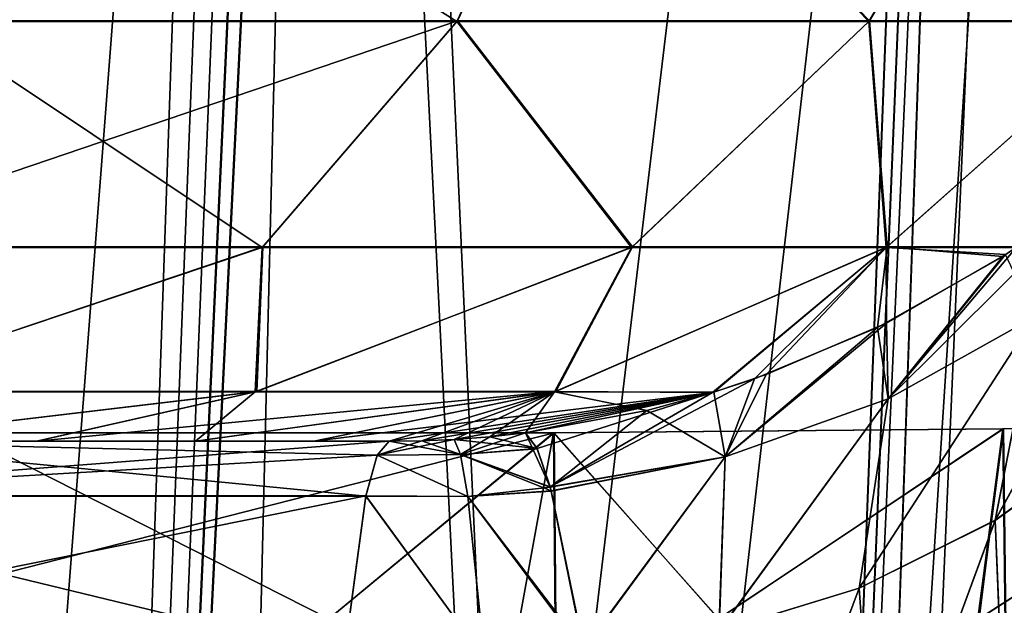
# Model space of a CAD drawing. Header units: millimetres. Extents: x -294 to 294, y -16 to 444.
# Tile 89 of 256: x 45.58 to 51.15, y 32.07 to 35.38. Entities that reach past the tile are written whole.
import ezdxf

# ---------------------------------------------------------------- set-up
doc = ezdxf.new("R2010")
doc.units = ezdxf.units.MM
doc.header["$LTSCALE"] = 65.185185
for name, color, linetype in [('1013', 7, 'CONTINUOUS'), ('1026', 7, 'CONTINUOUS'), ('1719', 7, 'CONTINUOUS'), ('1726', 7, 'CONTINUOUS'), ('559', 7, 'CONTINUOUS'), ('648', 7, 'CONTINUOUS'), ('652', 7, 'CONTINUOUS'), ('653', 7, 'CONTINUOUS'), ('655', 7, 'CONTINUOUS'), ('656', 7, 'CONTINUOUS'), ('668', 7, 'CONTINUOUS'), ('672', 7, 'CONTINUOUS'), ('673', 7, 'CONTINUOUS'), ('674', 7, 'CONTINUOUS'), ('675', 7, 'CONTINUOUS'), ('676', 7, 'CONTINUOUS'), ('690', 7, 'CONTINUOUS'), ('713', 7, 'CONTINUOUS'), ('716', 7, 'CONTINUOUS'), ('788', 7, 'CONTINUOUS'), ('791', 7, 'CONTINUOUS'), ('792', 7, 'CONTINUOUS'), ('808', 7, 'CONTINUOUS'), ('818', 7, 'CONTINUOUS'), ('821', 7, 'CONTINUOUS'), ('919', 7, 'CONTINUOUS'), ('921', 7, 'CONTINUOUS'), ('954', 7, 'CONTINUOUS')]:
    doc.layers.add(name, color=color, linetype=linetype)

msp = doc.modelspace()

# ---------------------------------------------------------------- linework, layer by layer
at = {"layer": '1013', "linetype": 'Continuous'}
for points in [[(-7.8331, 62.1047, -362.1687), (-10.0018, 0, -360), (61.4529, 0, -360), (-7.8331, 62.1047, -362.1687)], [(63.149, 48.5698, -361.6961), (-7.8331, 62.1047, -362.1687), (61.4529, 0, -360), (63.149, 48.5698, -361.6961)]]:
    msp.add_3dface(points, dxfattribs=at)
at = {"layer": '1026', "linetype": 'Continuous'}
for points in [[(162.0958, 62.4678, -364.6829), (-10.4112, 2.5, -362.5888), (161.8331, 62.5366, -364.6853), (162.0958, 62.4678, -364.6829)], [(161.8331, 62.5366, -364.6853), (-10.4112, 2.5, -362.5888), (-7.8331, 62.5366, -364.6853), (161.8331, 62.5366, -364.6853)], [(162.2912, 62.279, -364.6764), (-10.4112, 2.5, -362.5888), (162.0958, 62.4678, -364.6829), (162.2912, 62.279, -364.6764)], [(162.369, 62.0187, -364.6673), (-10.4112, 2.5, -362.5888), (162.2912, 62.279, -364.6764), (162.369, 62.0187, -364.6673)], [(162.369, 62.0187, -364.6673), (164.4112, 2.5, -362.5888), (-10.4112, 2.5, -362.5888), (162.369, 62.0187, -364.6673)]]:
    msp.add_3dface(points, dxfattribs=at)
at = {"layer": '1719', "linetype": 'Continuous'}
for points in [[(-8.1823, 52.5), (162.1823, 52.5), (-10.4112, 2.5), (-8.1823, 52.5)], [(-10.4112, 2.5), (162.1823, 52.5), (162.4272, 52.4359), (-10.4112, 2.5)], [(162.6094, 52.2599), (-10.4112, 2.5), (162.4272, 52.4359), (162.6094, 52.2599)], [(162.682, 52.0174), (-10.4112, 2.5), (162.6094, 52.2599), (162.682, 52.0174)], [(164.4112, 2.5), (-10.4112, 2.5), (162.682, 52.0174), (164.4112, 2.5)]]:
    msp.add_3dface(points, dxfattribs=at)
at = {"layer": '1726', "linetype": 'Continuous'}
for points in [[(42.5986, 52.5, -15.1652), (45.2716, 2.5, -17.3492), (47.2426, 52.5, -15.6495), (42.5986, 52.5, -15.1652)], [(45.2716, 2.5, -17.3492), (49.519, 2.5, -18.6471), (47.2426, 52.5, -15.6495), (45.2716, 2.5, -17.3492)], [(47.2426, 52.5, -15.6495), (49.519, 2.5, -18.6471), (51.6845, 52.5, -17.081), (47.2426, 52.5, -15.6495)], [(49.519, 2.5, -18.6471), (53.4281, 2.5, -20.754), (51.6845, 52.5, -17.081), (49.519, 2.5, -18.6471)]]:
    msp.add_3dface(points, dxfattribs=at)
at = {"layer": '559', "linetype": 'Continuous'}
for points in [[(-238.5, 100, 19), (-238.5, -16, 19), (238.5, -16, 19), (-238.5, 100, 19)], [(-238.5, 100, 19), (238.5, -16, 19), (238.5, 100, 19), (-238.5, 100, 19)]]:
    msp.add_3dface(points, dxfattribs=at)
at = {"layer": '648', "linetype": 'Continuous'}
for points in [[(45.4889, 36.9924, -32.1812), (48.8185, 36.9924, -35.5107), (45.0407, 35.3751, -32.941), (45.4889, 36.9924, -32.1812)], [(45.0407, 35.3751, -32.941), (48.8185, 36.9924, -35.5107), (48.0588, 35.3751, -35.9592), (45.0407, 35.3751, -32.941)], [(48.0588, 35.3751, -35.9592), (48.8185, 36.9924, -35.5107), (50.3869, 35.3751, -39.5367), (48.0588, 35.3751, -35.9592)], [(48.8185, 36.9924, -35.5107), (51.3387, 36.9924, -39.4883), (50.3869, 35.3751, -39.5367), (48.8185, 36.9924, -35.5107)], [(50.3869, 35.3751, -39.5367), (51.3387, 36.9924, -39.4883), (51.9242, 35.3751, -43.5185), (50.3869, 35.3751, -39.5367)], [(45.0407, 35.3751, -32.941), (48.0588, 35.3751, -35.9592), (44.2996, 34.0979, -34.0419), (45.0407, 35.3751, -32.941)], [(44.2996, 34.0979, -34.0419), (48.0588, 35.3751, -35.9592), (46.9584, 34.0979, -36.7008), (44.2996, 34.0979, -34.0419)], [(46.9584, 34.0979, -36.7008), (48.0588, 35.3751, -35.9592), (49.0476, 34.0979, -39.8271), (46.9584, 34.0979, -36.7008)], [(48.0588, 35.3751, -35.9592), (50.3869, 35.3751, -39.5367), (49.0476, 34.0979, -39.8271), (48.0588, 35.3751, -35.9592)], [(49.0476, 34.0979, -39.8271), (50.3869, 35.3751, -39.5367), (50.487, 34.0979, -43.3009), (49.0476, 34.0979, -39.8271)], [(50.3869, 35.3751, -39.5367), (51.9242, 35.3751, -43.5185), (50.487, 34.0979, -43.3009), (50.3869, 35.3751, -39.5367)], [(50.487, 34.0979, -43.3009), (51.9242, 35.3751, -43.5185), (51.2203, 34.0973, -46.9863), (50.487, 34.0979, -43.3009)], [(44.2996, 34.0979, -34.0419), (46.9584, 34.0979, -36.7008), (44.5332, 33.2806, -36.473), (44.2996, 34.0979, -34.0419)], [(44.5332, 33.2806, -36.473), (46.9584, 34.0979, -36.7008), (46.9258, 33.2806, -39.4566), (44.5332, 33.2806, -36.473)], [(46.9584, 34.0979, -36.7008), (49.0476, 34.0979, -39.8271), (46.9258, 33.2806, -39.4566), (46.9584, 34.0979, -36.7008)], [(46.9258, 33.2806, -39.4566), (49.0476, 34.0979, -39.8271), (48.6151, 33.2806, -42.8877), (46.9258, 33.2806, -39.4566)], [(49.0476, 34.0979, -39.8271), (50.487, 34.0979, -43.3009), (48.6151, 33.2806, -42.8877), (49.0476, 34.0979, -39.8271)], [(48.6151, 33.2806, -42.8877), (50.487, 34.0979, -43.3009), (49.4996, 33.2748, -46.5863), (48.6151, 33.2806, -42.8877)], [(49.4996, 33.2748, -46.5863), (50.487, 34.0979, -43.3009), (49.7376, 33.353, -46.6133), (49.4996, 33.2748, -46.5863)], [(49.7376, 33.353, -46.6133), (50.487, 34.0979, -43.3009), (50.433, 33.6429, -46.7425), (49.7376, 33.353, -46.6133)], [(50.433, 33.6429, -46.7425), (50.487, 34.0979, -43.3009), (51.1403, 34.0441, -46.9566), (50.433, 33.6429, -46.7425)], [(50.487, 34.0979, -43.3009), (51.2203, 34.0973, -46.9863), (51.1403, 34.0441, -46.9566), (50.487, 34.0979, -43.3009)], [(44.5332, 33.2806, -36.473), (46.9258, 33.2806, -39.4566), (44.565, 33, -39.248), (44.5332, 33.2806, -36.473)], [(44.565, 33, -39.248), (46.9258, 33.2806, -39.4566), (45.6808, 33, -40.8958), (44.565, 33, -39.248)], [(46.9258, 33.2806, -39.4566), (48.6151, 33.2806, -42.8877), (45.6808, 33, -40.8958), (46.9258, 33.2806, -39.4566)], [(45.6808, 33, -40.8958), (48.6151, 33.2806, -42.8877), (46.5793, 33, -42.6706), (45.6808, 33, -40.8958)], [(46.5793, 33, -42.6706), (48.6151, 33.2806, -42.8877), (47.2468, 33, -44.5458), (46.5793, 33, -42.6706)], [(48.6151, 33.2806, -42.8877), (49.4996, 33.2748, -46.5863), (47.2468, 33, -44.5458), (48.6151, 33.2806, -42.8877)], [(47.2468, 33, -44.5458), (49.4996, 33.2748, -46.5863), (47.6721, 33, -46.4911), (47.2468, 33, -44.5458)], [(47.6721, 33, -46.4911), (49.4996, 33.2748, -46.5863), (47.857, 33.0026, -46.5232), (47.6721, 33, -46.4911)], [(47.857, 33.0026, -46.5232), (49.4996, 33.2748, -46.5863), (48.0399, 33.0105, -46.5475), (47.857, 33.0026, -46.5232)], [(48.0399, 33.0105, -46.5475), (49.4996, 33.2748, -46.5863), (48.2421, 33.0255, -46.5613), (48.0399, 33.0105, -46.5475)], [(48.2421, 33.0255, -46.5613), (49.4996, 33.2748, -46.5863), (48.4424, 33.047, -46.5726), (48.2421, 33.0255, -46.5613)]]:
    msp.add_3dface(points, dxfattribs=at)
at = {"layer": '652', "linetype": 'Continuous'}
for points in [[(43.6725, 32.6919, -47.9768), (47.6721, 33, -46.4911), (47.6055, 32.9214, -47.6075), (43.6725, 32.6919, -47.9768)], [(47.6721, 33, -46.4911), (43.6725, 32.6919, -47.9768), (44.3431, 33, -45.8827), (47.6721, 33, -46.4911)], [(47.541, 32.6919, -48.6859), (43.6725, 32.6919, -47.9768), (47.6055, 32.9214, -47.6075), (47.541, 32.6919, -48.6859)], [(43.6725, 32.6919, -47.9768), (47.541, 32.6919, -48.6859), (43.0582, 31.7867, -49.9189), (43.6725, 32.6919, -47.9768)], [(43.0582, 31.7867, -49.9189), (47.541, 32.6919, -48.6859), (47.4192, 31.7867, -50.7192), (43.0582, 31.7867, -49.9189)]]:
    msp.add_3dface(points, dxfattribs=at)
at = {"layer": '653', "linetype": 'Continuous'}
for points in [[(44.565, 33, -39.248), (45.6808, 33, -40.8958), (44.3431, 33, -45.8827), (44.565, 33, -39.248)], [(45.6808, 33, -40.8958), (46.5793, 33, -42.6706), (44.3431, 33, -45.8827), (45.6808, 33, -40.8958)], [(46.5793, 33, -42.6706), (47.2468, 33, -44.5458), (44.3431, 33, -45.8827), (46.5793, 33, -42.6706)], [(47.2468, 33, -44.5458), (47.6721, 33, -46.4911), (44.3431, 33, -45.8827), (47.2468, 33, -44.5458)]]:
    msp.add_3dface(points, dxfattribs=at)
at = {"layer": '655', "linetype": 'Continuous'}
for points in [[(47.6055, 32.9214, -47.6075), (47.6721, 33, -46.4911), (48.0767, 32.9256, -47.6596), (47.6055, 32.9214, -47.6075)], [(47.6721, 33, -46.4911), (47.857, 33.0026, -46.5232), (48.0767, 32.9256, -47.6596), (47.6721, 33, -46.4911)], [(47.857, 33.0026, -46.5232), (48.0399, 33.0105, -46.5475), (48.0767, 32.9256, -47.6596), (47.857, 33.0026, -46.5232)], [(47.541, 32.6919, -48.6859), (47.6055, 32.9214, -47.6075), (48.118, 32.6876, -48.7485), (47.541, 32.6919, -48.6859)], [(48.118, 32.6876, -48.7485), (47.6055, 32.9214, -47.6075), (48.0767, 32.9256, -47.6596), (48.118, 32.6876, -48.7485)], [(47.4192, 31.7867, -50.7192), (47.541, 32.6919, -48.6859), (48.2116, 31.7743, -50.7746), (47.4192, 31.7867, -50.7192)], [(48.2116, 31.7743, -50.7746), (47.541, 32.6919, -48.6859), (48.118, 32.6876, -48.7485), (48.2116, 31.7743, -50.7746)]]:
    msp.add_3dface(points, dxfattribs=at)
at = {"layer": '656', "linetype": 'Continuous'}
for points in [[(48.0399, 33.0105, -46.5475), (48.2421, 33.0255, -46.5613), (48.5095, 32.9591, -47.6768), (48.0399, 33.0105, -46.5475)], [(48.0767, 32.9256, -47.6596), (48.0399, 33.0105, -46.5475), (48.5095, 32.9591, -47.6768), (48.0767, 32.9256, -47.6596)], [(48.2421, 33.0255, -46.5613), (48.4424, 33.047, -46.5726), (48.5095, 32.9591, -47.6768), (48.2421, 33.0255, -46.5613)], [(48.5825, 32.743, -48.6812), (48.0767, 32.9256, -47.6596), (48.5095, 32.9591, -47.6768), (48.5825, 32.743, -48.6812)], [(48.118, 32.6876, -48.7485), (48.0767, 32.9256, -47.6596), (48.5886, 32.7207, -48.7586), (48.118, 32.6876, -48.7485)], [(48.5886, 32.7207, -48.7586), (48.0767, 32.9256, -47.6596), (48.5825, 32.743, -48.6812), (48.5886, 32.7207, -48.7586)], [(48.7733, 31.8307, -50.7429), (48.118, 32.6876, -48.7485), (48.5886, 32.7207, -48.7586), (48.7733, 31.8307, -50.7429)], [(48.2116, 31.7743, -50.7746), (48.118, 32.6876, -48.7485), (48.7775, 31.8066, -50.7813), (48.2116, 31.7743, -50.7746)], [(48.7775, 31.8066, -50.7813), (48.118, 32.6876, -48.7485), (48.7733, 31.8307, -50.7429), (48.7775, 31.8066, -50.7813)]]:
    msp.add_3dface(points, dxfattribs=at)
at = {"layer": '668', "linetype": 'Continuous'}
for points in [[(45.039, 35.3707, -314.056), (48.0561, 35.3707, -311.0389), (45.4884, 36.9871, -314.8169), (45.039, 35.3707, -314.056)], [(45.4884, 36.9871, -314.8169), (48.0561, 35.3707, -311.0389), (48.8171, 36.9871, -311.488), (45.4884, 36.9871, -314.8169)], [(48.0561, 35.3707, -311.0389), (50.3835, 35.3707, -307.4627), (48.8171, 36.9871, -311.488), (48.0561, 35.3707, -311.0389)], [(48.8171, 36.9871, -311.488), (50.3835, 35.3707, -307.4627), (51.3367, 36.9871, -307.5114), (48.8171, 36.9871, -311.488)], [(50.3835, 35.3707, -307.4627), (51.9205, 35.3707, -303.4823), (51.3367, 36.9871, -307.5114), (50.3835, 35.3707, -307.4627)], [(44.2966, 34.0947, -312.9546), (46.9544, 34.0947, -310.2969), (45.039, 35.3707, -314.056), (44.2966, 34.0947, -312.9546)], [(45.039, 35.3707, -314.056), (46.9544, 34.0947, -310.2969), (48.0561, 35.3707, -311.0389), (45.039, 35.3707, -314.056)], [(46.9544, 34.0947, -310.2969), (49.0429, 34.0947, -307.172), (48.0561, 35.3707, -311.0389), (46.9544, 34.0947, -310.2969)], [(48.0561, 35.3707, -311.0389), (49.0429, 34.0947, -307.172), (50.3835, 35.3707, -307.4627), (48.0561, 35.3707, -311.0389)], [(49.0429, 34.0947, -307.172), (50.4821, 34.0947, -303.6999), (50.3835, 35.3707, -307.4627), (49.0429, 34.0947, -307.172)], [(50.3835, 35.3707, -307.4627), (50.4821, 34.0947, -303.6999), (51.9205, 35.3707, -303.4823), (50.3835, 35.3707, -307.4627)], [(50.4821, 34.0947, -303.6999), (51.2161, 34.0944, -300.0153), (51.9205, 35.3707, -303.4823), (50.4821, 34.0947, -303.6999)], [(44.2966, 34.0947, -312.9546), (44.5231, 33.279, -310.5296), (46.9544, 34.0947, -310.2969), (44.2966, 34.0947, -312.9546)], [(44.5231, 33.279, -310.5296), (46.9164, 33.279, -307.5485), (46.9544, 34.0947, -310.2969), (44.5231, 33.279, -310.5296)], [(46.9164, 33.279, -307.5485), (48.6068, 33.279, -304.1196), (49.0429, 34.0947, -307.172), (46.9164, 33.279, -307.5485)], [(46.9544, 34.0947, -310.2969), (46.9164, 33.279, -307.5485), (49.0429, 34.0947, -307.172), (46.9544, 34.0947, -310.2969)], [(48.6068, 33.279, -304.1196), (49.5077, 33.2773, -300.413), (50.4821, 34.0947, -303.6999), (48.6068, 33.279, -304.1196)], [(49.0429, 34.0947, -307.172), (48.6068, 33.279, -304.1196), (50.4821, 34.0947, -303.6999), (49.0429, 34.0947, -307.172)], [(50.4821, 34.0947, -303.6999), (49.5077, 33.2773, -300.413), (49.8035, 33.3764, -300.3777), (50.4821, 34.0947, -303.6999)], [(50.4836, 33.6678, -300.245), (50.4821, 34.0947, -303.6999), (49.8035, 33.3764, -300.3777), (50.4836, 33.6678, -300.245)], [(51.2161, 34.0944, -300.0153), (50.4821, 34.0947, -303.6999), (51.1564, 34.0547, -300.0375), (51.2161, 34.0944, -300.0153)], [(51.1564, 34.0547, -300.0375), (50.4821, 34.0947, -303.6999), (50.4836, 33.6678, -300.245), (51.1564, 34.0547, -300.0375)], [(46.9164, 33.279, -307.5485), (44.5231, 33.279, -310.5296), (44.5647, 33, -307.7524), (46.9164, 33.279, -307.5485)], [(45.6806, 33, -306.1046), (46.9164, 33.279, -307.5485), (44.5647, 33, -307.7524), (45.6806, 33, -306.1046)], [(46.5791, 33, -304.3297), (46.9164, 33.279, -307.5485), (45.6806, 33, -306.1046), (46.5791, 33, -304.3297)], [(48.6068, 33.279, -304.1196), (46.9164, 33.279, -307.5485), (46.5791, 33, -304.3297), (48.6068, 33.279, -304.1196)], [(47.2467, 33, -302.4544), (48.6068, 33.279, -304.1196), (46.5791, 33, -304.3297), (47.2467, 33, -302.4544)], [(47.6721, 33, -300.5089), (48.6068, 33.279, -304.1196), (47.2467, 33, -302.4544), (47.6721, 33, -300.5089)], [(47.857, 33.0026, -300.4768), (48.6068, 33.279, -304.1196), (47.6721, 33, -300.5089), (47.857, 33.0026, -300.4768)], [(48.0399, 33.0105, -300.4525), (48.6068, 33.279, -304.1196), (47.857, 33.0026, -300.4768), (48.0399, 33.0105, -300.4525)], [(48.2421, 33.0255, -300.4387), (48.6068, 33.279, -304.1196), (48.0399, 33.0105, -300.4525), (48.2421, 33.0255, -300.4387)], [(48.4424, 33.047, -300.4274), (48.6068, 33.279, -304.1196), (48.2421, 33.0255, -300.4387), (48.4424, 33.047, -300.4274)], [(49.1287, 33.1731, -300.4386), (48.6068, 33.279, -304.1196), (48.4424, 33.047, -300.4274), (49.1287, 33.1731, -300.4386)], [(49.5077, 33.2773, -300.413), (48.6068, 33.279, -304.1196), (49.1287, 33.1731, -300.4386), (49.5077, 33.2773, -300.413)]]:
    msp.add_3dface(points, dxfattribs=at)
at = {"layer": '672', "linetype": 'Continuous'}
for points in [[(43.6706, 32.6901, -299.0171), (47.5406, 32.6901, -298.3077), (44.3426, 33, -301.1175), (43.6706, 32.6901, -299.0171)], [(47.6055, 32.9214, -299.3922), (47.6721, 33, -300.5089), (44.3426, 33, -301.1175), (47.6055, 32.9214, -299.3922)], [(47.5406, 32.6901, -298.3077), (47.6055, 32.9214, -299.3922), (44.3426, 33, -301.1175), (47.5406, 32.6901, -298.3077)], [(47.4189, 31.7831, -296.275), (43.6706, 32.6901, -299.0171), (43.0565, 31.7832, -297.0756), (47.4189, 31.7831, -296.275)], [(47.5406, 32.6901, -298.3077), (43.6706, 32.6901, -299.0171), (47.4189, 31.7831, -296.275), (47.5406, 32.6901, -298.3077)]]:
    msp.add_3dface(points, dxfattribs=at)
at = {"layer": '673', "linetype": 'Continuous'}
for points in [[(47.6721, 33, -300.5089), (44.5647, 33, -307.7524), (44.3426, 33, -301.1175), (47.6721, 33, -300.5089)], [(47.6721, 33, -300.5089), (45.6806, 33, -306.1046), (44.5647, 33, -307.7524), (47.6721, 33, -300.5089)], [(47.6721, 33, -300.5089), (46.5791, 33, -304.3297), (45.6806, 33, -306.1046), (47.6721, 33, -300.5089)], [(47.6721, 33, -300.5089), (47.2467, 33, -302.4544), (46.5791, 33, -304.3297), (47.6721, 33, -300.5089)]]:
    msp.add_3dface(points, dxfattribs=at)
at = {"layer": '674', "linetype": 'Continuous'}
for points in [[(48.0399, 33.0105, -300.4525), (47.857, 33.0026, -300.4768), (47.6055, 32.9214, -299.3922), (48.0399, 33.0105, -300.4525)], [(48.0399, 33.0105, -300.4525), (47.6055, 32.9214, -299.3922), (48.0767, 32.9256, -299.3403), (48.0399, 33.0105, -300.4525)], [(47.857, 33.0026, -300.4768), (47.6721, 33, -300.5089), (47.6055, 32.9214, -299.3922), (47.857, 33.0026, -300.4768)], [(47.6055, 32.9214, -299.3922), (47.5406, 32.6901, -298.3077), (48.118, 32.6876, -298.2515), (47.6055, 32.9214, -299.3922)], [(48.0767, 32.9256, -299.3403), (47.6055, 32.9214, -299.3922), (48.118, 32.6876, -298.2515), (48.0767, 32.9256, -299.3403)], [(47.5406, 32.6901, -298.3077), (47.4189, 31.7831, -296.275), (48.2116, 31.7743, -296.2254), (47.5406, 32.6901, -298.3077)], [(48.118, 32.6876, -298.2515), (47.5406, 32.6901, -298.3077), (48.2116, 31.7743, -296.2254), (48.118, 32.6876, -298.2515)]]:
    msp.add_3dface(points, dxfattribs=at)
at = {"layer": '675', "linetype": 'Continuous'}
for points in [[(48.2421, 33.0255, -300.4387), (48.0399, 33.0105, -300.4525), (48.0767, 32.9256, -299.3403), (48.2421, 33.0255, -300.4387)], [(48.4424, 33.047, -300.4274), (48.2421, 33.0255, -300.4387), (48.0767, 32.9256, -299.3403), (48.4424, 33.047, -300.4274)], [(48.4424, 33.047, -300.4274), (48.0767, 32.9256, -299.3403), (48.5096, 32.9583, -299.3233), (48.4424, 33.047, -300.4274)], [(48.5096, 32.9583, -299.3233), (48.0767, 32.9256, -299.3403), (48.5825, 32.7401, -298.3196), (48.5096, 32.9583, -299.3233)], [(48.0767, 32.9256, -299.3403), (48.118, 32.6876, -298.2515), (48.5825, 32.7401, -298.3196), (48.0767, 32.9256, -299.3403)], [(48.5825, 32.7401, -298.3196), (48.118, 32.6876, -298.2515), (48.5886, 32.7176, -298.2424), (48.5825, 32.7401, -298.3196)], [(48.5886, 32.7176, -298.2424), (48.118, 32.6876, -298.2515), (48.772, 31.8219, -296.2624), (48.5886, 32.7176, -298.2424)], [(48.118, 32.6876, -298.2515), (48.2116, 31.7743, -296.2254), (48.772, 31.8219, -296.2624), (48.118, 32.6876, -298.2515)]]:
    msp.add_3dface(points, dxfattribs=at)
at = {"layer": '676', "linetype": 'Continuous'}
for points in [[(51.0978, 32.5535, -296.1086), (51.8041, 33.0619, -295.8579), (52.0426, 34.2754, -297.5737), (51.0978, 32.5535, -296.1086)], [(51.3218, 33.7026, -297.9079), (51.0978, 32.5535, -296.1086), (52.0426, 34.2754, -297.5737), (51.3218, 33.7026, -297.9079)], [(51.1564, 34.0547, -300.0375), (50.4836, 33.6678, -300.245), (50.4923, 33.2404, -298.169), (51.1564, 34.0547, -300.0375)], [(51.1564, 34.0547, -300.0375), (50.4923, 33.2404, -298.169), (51.3218, 33.7026, -297.9079), (51.1564, 34.0547, -300.0375)], [(50.4836, 33.6678, -300.245), (49.8035, 33.3764, -300.3777), (49.571, 32.9132, -298.3212), (50.4836, 33.6678, -300.245)], [(50.4836, 33.6678, -300.245), (49.571, 32.9132, -298.3212), (50.4923, 33.2404, -298.169), (50.4836, 33.6678, -300.245)], [(50.3282, 32.1699, -296.2714), (51.0978, 32.5535, -296.1086), (51.3218, 33.7026, -297.9079), (50.3282, 32.1699, -296.2714)], [(50.4923, 33.2404, -298.169), (50.3282, 32.1699, -296.2714), (51.3218, 33.7026, -297.9079), (50.4923, 33.2404, -298.169)], [(49.8035, 33.3764, -300.3777), (49.5077, 33.2773, -300.413), (49.571, 32.9132, -298.3212), (49.8035, 33.3764, -300.3777)], [(49.5077, 33.2773, -300.413), (49.1287, 33.1731, -300.4386), (49.571, 32.9132, -298.3212), (49.5077, 33.2773, -300.413)], [(49.536, 31.9283, -296.3248), (50.3282, 32.1699, -296.2714), (50.4923, 33.2404, -298.169), (49.536, 31.9283, -296.3248)], [(49.571, 32.9132, -298.3212), (49.536, 31.9283, -296.3248), (50.4923, 33.2404, -298.169), (49.571, 32.9132, -298.3212)], [(49.1287, 33.1731, -300.4386), (48.4424, 33.047, -300.4274), (48.5825, 32.7401, -298.3196), (49.1287, 33.1731, -300.4386)], [(49.1287, 33.1731, -300.4386), (48.5825, 32.7401, -298.3196), (49.571, 32.9132, -298.3212), (49.1287, 33.1731, -300.4386)], [(51.0978, 32.5535, -296.1086), (51.1545, 31.1529, -294.4538), (51.8041, 33.0619, -295.8579), (51.0978, 32.5535, -296.1086)], [(48.4424, 33.047, -300.4274), (48.5096, 32.9583, -299.3233), (48.5825, 32.7401, -298.3196), (48.4424, 33.047, -300.4274)], [(48.5825, 32.7401, -298.3196), (48.5886, 32.7176, -298.2424), (49.571, 32.9132, -298.3212), (48.5825, 32.7401, -298.3196)], [(48.5886, 32.7176, -298.2424), (48.772, 31.8219, -296.2624), (49.571, 32.9132, -298.3212), (48.5886, 32.7176, -298.2424)], [(48.772, 31.8219, -296.2624), (49.536, 31.9283, -296.3248), (49.571, 32.9132, -298.3212), (48.772, 31.8219, -296.2624)], [(50.3282, 32.1699, -296.2714), (50.4305, 30.7439, -294.5795), (51.0978, 32.5535, -296.1086), (50.3282, 32.1699, -296.2714)], [(50.4305, 30.7439, -294.5795), (51.1545, 31.1529, -294.4538), (51.0978, 32.5535, -296.1086), (50.4305, 30.7439, -294.5795)], [(49.536, 31.9283, -296.3248), (49.6939, 30.4732, -294.5955), (50.3282, 32.1699, -296.2714), (49.536, 31.9283, -296.3248)], [(49.6939, 30.4732, -294.5955), (50.4305, 30.7439, -294.5795), (50.3282, 32.1699, -296.2714), (49.6939, 30.4732, -294.5955)]]:
    msp.add_3dface(points, dxfattribs=at)
at = {"layer": '690', "linetype": 'Continuous'}
for points in [[(51.2203, 34.0973, -46.9863), (51.8218, 34.5584, -47.2523), (50.4924, 33.2405, -48.831), (51.2203, 34.0973, -46.9863)], [(51.8218, 34.5584, -47.2523), (51.3219, 33.7027, -49.0921), (50.4924, 33.2405, -48.831), (51.8218, 34.5584, -47.2523)], [(51.8045, 33.0622, -51.1423), (51.0984, 32.5538, -50.8916), (52.0426, 34.2754, -49.4263), (51.8045, 33.0622, -51.1423)], [(52.0426, 34.2754, -49.4263), (51.0984, 32.5538, -50.8916), (51.3219, 33.7027, -49.0921), (52.0426, 34.2754, -49.4263)], [(51.1403, 34.0441, -46.9566), (51.2203, 34.0973, -46.9863), (50.4924, 33.2405, -48.831), (51.1403, 34.0441, -46.9566)], [(50.433, 33.6429, -46.7425), (51.1403, 34.0441, -46.9566), (50.4924, 33.2405, -48.831), (50.433, 33.6429, -46.7425)], [(51.0984, 32.5538, -50.8916), (50.329, 32.1703, -50.7287), (51.3219, 33.7027, -49.0921), (51.0984, 32.5538, -50.8916)], [(51.3219, 33.7027, -49.0921), (50.329, 32.1703, -50.7287), (50.4924, 33.2405, -48.831), (51.3219, 33.7027, -49.0921)], [(49.7376, 33.353, -46.6133), (50.433, 33.6429, -46.7425), (49.5711, 32.9132, -48.6788), (49.7376, 33.353, -46.6133)], [(50.433, 33.6429, -46.7425), (50.4924, 33.2405, -48.831), (49.5711, 32.9132, -48.6788), (50.433, 33.6429, -46.7425)], [(49.4996, 33.2748, -46.5863), (49.7376, 33.353, -46.6133), (48.5825, 32.743, -48.6812), (49.4996, 33.2748, -46.5863)], [(48.5825, 32.743, -48.6812), (49.7376, 33.353, -46.6133), (49.5711, 32.9132, -48.6788), (48.5825, 32.743, -48.6812)], [(48.4424, 33.047, -46.5726), (49.4996, 33.2748, -46.5863), (48.5095, 32.9591, -47.6768), (48.4424, 33.047, -46.5726)], [(49.4996, 33.2748, -46.5863), (48.5825, 32.743, -48.6812), (48.5095, 32.9591, -47.6768), (49.4996, 33.2748, -46.5863)], [(50.329, 32.1703, -50.7287), (49.537, 31.9285, -50.6752), (50.4924, 33.2405, -48.831), (50.329, 32.1703, -50.7287)], [(50.4924, 33.2405, -48.831), (49.537, 31.9285, -50.6752), (49.5711, 32.9132, -48.6788), (50.4924, 33.2405, -48.831)], [(51.8045, 33.0622, -51.1423), (51.1552, 31.1534, -52.5464), (51.0984, 32.5538, -50.8916), (51.8045, 33.0622, -51.1423)], [(48.5886, 32.7207, -48.7586), (48.5825, 32.743, -48.6812), (49.5711, 32.9132, -48.6788), (48.5886, 32.7207, -48.7586)], [(48.7733, 31.8307, -50.7429), (48.5886, 32.7207, -48.7586), (49.5711, 32.9132, -48.6788), (48.7733, 31.8307, -50.7429)], [(49.537, 31.9285, -50.6752), (48.7733, 31.8307, -50.7429), (49.5711, 32.9132, -48.6788), (49.537, 31.9285, -50.6752)], [(51.0984, 32.5538, -50.8916), (50.4315, 30.7444, -52.4206), (50.329, 32.1703, -50.7287), (51.0984, 32.5538, -50.8916)], [(51.1552, 31.1534, -52.5464), (50.4315, 30.7444, -52.4206), (51.0984, 32.5538, -50.8916), (51.1552, 31.1534, -52.5464)], [(50.329, 32.1703, -50.7287), (49.6951, 30.4735, -52.4044), (49.537, 31.9285, -50.6752), (50.329, 32.1703, -50.7287)], [(50.4315, 30.7444, -52.4206), (49.6951, 30.4735, -52.4044), (50.329, 32.1703, -50.7287), (50.4315, 30.7444, -52.4206)]]:
    msp.add_3dface(points, dxfattribs=at)
at = {"layer": '713', "linetype": 'Continuous'}
for points in [[(53.7131, 369, -13.6161), (8.25, 286, -16.5143), (20.5413, 15, -25.9778), (53.7131, 369, -13.6161)], [(30.5596, 15, -25.9778), (53.7131, 369, -13.6161), (20.5413, 15, -25.9778), (30.5596, 15, -25.9778)]]:
    msp.add_3dface(points, dxfattribs=at)
at = {"layer": '716', "linetype": 'Continuous'}
msp.add_3dface([(8.25, 369, -333.3841), (53.7131, 369, -333.3839), (30.5596, 15, -321.0222), (8.25, 369, -333.3841)], dxfattribs=at)
at = {"layer": '788', "linetype": 'Continuous'}
for points in [[(53.7131, 369, -333.3839), (55.4979, 369, -333.2681), (30.5596, 15, -321.0222), (53.7131, 369, -333.3839)], [(30.5596, 15, -321.0222), (55.4979, 369, -333.2681), (36.0144, 15, -320.4083), (30.5596, 15, -321.0222)], [(55.4979, 369, -333.2681), (57.2525, 369, -332.9201), (36.0144, 15, -320.4083), (55.4979, 369, -333.2681)], [(57.2525, 369, -332.9201), (58.9455, 369, -332.3464), (36.0144, 15, -320.4083), (57.2525, 369, -332.9201)], [(58.9455, 369, -332.3464), (41.1892, 15, -318.5985), (36.0144, 15, -320.4083), (58.9455, 369, -332.3464)], [(58.9455, 369, -332.3464), (60.5536, 369, -331.5539), (41.1892, 15, -318.5985), (58.9455, 369, -332.3464)], [(60.5536, 369, -331.5539), (62.0438, 369, -330.5577), (41.1892, 15, -318.5985), (60.5536, 369, -331.5539)], [(62.0438, 369, -330.5577), (45.8263, 15, -315.6845), (41.1892, 15, -318.5985), (62.0438, 369, -330.5577)], [(62.0438, 369, -330.5577), (63.3889, 369, -329.3769), (45.8263, 15, -315.6845), (62.0438, 369, -330.5577)], [(63.3889, 369, -329.3769), (49.6924, 15, -311.8164), (45.8263, 15, -315.6845), (63.3889, 369, -329.3769)], [(63.3889, 369, -329.3769), (64.5669, 369, -328.0318), (49.6924, 15, -311.8164), (63.3889, 369, -329.3769)], [(64.5669, 369, -328.0318), (65.5591, 369, -326.5445), (49.6924, 15, -311.8164), (64.5669, 369, -328.0318)], [(65.5591, 369, -326.5445), (52.6019, 15, -307.1823), (49.6924, 15, -311.8164), (65.5591, 369, -326.5445)]]:
    msp.add_3dface(points, dxfattribs=at)
at = {"layer": '791', "linetype": 'Continuous'}
for points in [[(51.6825, 31.9987, -299.4213), (51.0048, 31.9966, -303.3764), (52.7505, 33.1168, -302.8075), (51.6825, 31.9987, -299.4213)], [(52.7505, 33.1168, -302.8075), (51.0048, 31.9966, -303.3764), (51.144, 33.071, -307.2632), (52.7505, 33.1168, -302.8075)], [(51.144, 33.071, -307.2632), (49.5348, 31.9966, -307.1209), (48.6044, 33.0475, -311.2621), (51.144, 33.071, -307.2632)], [(51.0048, 31.9966, -303.3764), (49.5348, 31.9966, -307.1209), (51.144, 33.071, -307.2632), (51.0048, 31.9966, -303.3764)], [(48.6044, 33.0475, -311.2621), (44.4867, 31.9966, -313.3308), (45.2562, 33.0476, -314.609), (48.6044, 33.0475, -311.2621)], [(47.3312, 31.9966, -310.4863), (44.4867, 31.9966, -313.3308), (48.6044, 33.0475, -311.2621), (47.3312, 31.9966, -310.4863)], [(49.5348, 31.9966, -307.1209), (47.3312, 31.9966, -310.4863), (48.6044, 33.0475, -311.2621), (49.5348, 31.9966, -307.1209)]]:
    msp.add_3dface(points, dxfattribs=at)
at = {"layer": '792', "linetype": 'Continuous'}
for points in [[(51.3587, 15, -307.1818), (52.7505, 33.1168, -302.8075), (51.144, 33.071, -307.2632), (51.3587, 15, -307.1818)], [(48.7661, 15, -311.3117), (51.144, 33.071, -307.2632), (48.6044, 33.0475, -311.2621), (48.7661, 15, -311.3117)], [(48.7661, 15, -311.3117), (51.3587, 15, -307.1818), (51.144, 33.071, -307.2632), (48.7661, 15, -311.3117)], [(45.3197, 15, -314.7597), (48.7661, 15, -311.3117), (45.2562, 33.0476, -314.609), (45.3197, 15, -314.7597)], [(48.7661, 15, -311.3117), (48.6044, 33.0475, -311.2621), (45.2562, 33.0476, -314.609), (48.7661, 15, -311.3117)]]:
    msp.add_3dface(points, dxfattribs=at)
at = {"layer": '808', "linetype": 'Continuous'}
for points in [[(51.0066, 31.9975, -43.6233), (51.6854, 32.0003, -47.5802), (52.7489, 33.1167, -44.186), (51.0066, 31.9975, -43.6233)], [(51.1409, 33.0711, -39.7304), (51.0066, 31.9975, -43.6233), (52.7489, 33.1167, -44.186), (51.1409, 33.0711, -39.7304)], [(48.6024, 33.0479, -35.7354), (49.5365, 31.9975, -39.8785), (51.1409, 33.0711, -39.7304), (48.6024, 33.0479, -35.7354)], [(49.5365, 31.9975, -39.8785), (51.0066, 31.9975, -43.6233), (51.1409, 33.0711, -39.7304), (49.5365, 31.9975, -39.8785)], [(44.4881, 31.9975, -33.668), (47.3327, 31.9975, -36.5128), (45.258, 33.048, -32.3924), (44.4881, 31.9975, -33.668)], [(45.258, 33.048, -32.3924), (47.3327, 31.9975, -36.5128), (48.6024, 33.0479, -35.7354), (45.258, 33.048, -32.3924)], [(47.3327, 31.9975, -36.5128), (49.5365, 31.9975, -39.8785), (48.6024, 33.0479, -35.7354), (47.3327, 31.9975, -36.5128)]]:
    msp.add_3dface(points, dxfattribs=at)
at = {"layer": '818', "linetype": 'Continuous'}
for points in [[(51.1409, 33.0711, -39.7304), (52.7489, 33.1167, -44.186), (51.3561, 15, -39.8128), (51.1409, 33.0711, -39.7304)], [(48.6024, 33.0479, -35.7354), (51.1409, 33.0711, -39.7304), (48.7597, 15, -35.6803), (48.6024, 33.0479, -35.7354)], [(48.7597, 15, -35.6803), (51.1409, 33.0711, -39.7304), (51.3561, 15, -39.8128), (48.7597, 15, -35.6803)], [(45.258, 33.048, -32.3924), (48.6024, 33.0479, -35.7354), (45.3117, 15, -32.2339), (45.258, 33.048, -32.3924)], [(45.3117, 15, -32.2339), (48.6024, 33.0479, -35.7354), (48.7597, 15, -35.6803), (45.3117, 15, -32.2339)]]:
    msp.add_3dface(points, dxfattribs=at)
at = {"layer": '821', "linetype": 'Continuous'}
for points in [[(53.7131, 369, -13.6161), (30.5596, 15, -25.9778), (36.0064, 15, -26.5885), (53.7131, 369, -13.6161)], [(57.2578, 369, -14.0819), (55.5012, 369, -13.7329), (36.0064, 15, -26.5885), (57.2578, 369, -14.0819)], [(57.2578, 369, -14.0819), (36.0064, 15, -26.5885), (41.1809, 15, -28.397), (57.2578, 369, -14.0819)], [(55.5012, 369, -13.7329), (53.7131, 369, -13.6161), (36.0064, 15, -26.5885), (55.5012, 369, -13.7329)], [(60.5581, 369, -15.4484), (58.9511, 369, -14.6562), (41.1809, 15, -28.397), (60.5581, 369, -15.4484)], [(60.5581, 369, -15.4484), (41.1809, 15, -28.397), (45.823, 15, -31.314), (60.5581, 369, -15.4484)], [(58.9511, 369, -14.6562), (57.2578, 369, -14.0819), (41.1809, 15, -28.397), (58.9511, 369, -14.6562)], [(63.3894, 369, -17.6224), (62.0464, 369, -16.4434), (45.823, 15, -31.314), (63.3894, 369, -17.6224)], [(63.3894, 369, -17.6224), (45.823, 15, -31.314), (49.6941, 15, -35.1871), (63.3894, 369, -17.6224)], [(62.0464, 369, -16.4434), (60.5581, 369, -15.4484), (45.823, 15, -31.314), (62.0464, 369, -16.4434)], [(64.5656, 369, -18.9654), (63.3894, 369, -17.6224), (49.6941, 15, -35.1871), (64.5656, 369, -18.9654)], [(64.5656, 369, -18.9654), (49.6941, 15, -35.1871), (52.6063, 15, -39.8261), (64.5656, 369, -18.9654)]]:
    msp.add_3dface(points, dxfattribs=at)
at = {"layer": '919', "linetype": 'Continuous'}
for points in [[(49.5262, 2.5, -21.3927), (45.2998, 2.5, -19.914), (51.2558, 52.1397, -19.6574), (49.5262, 2.5, -21.3927)], [(51.2558, 52.1397, -19.6574), (45.2998, 2.5, -19.914), (47.0326, 52.1253, -18.1809), (51.2558, 52.1397, -19.6574)], [(53.3174, 2.5, -23.7754), (49.5262, 2.5, -21.3927), (55.0445, 52.147, -22.0364), (53.3174, 2.5, -23.7754)], [(55.0445, 52.147, -22.0364), (49.5262, 2.5, -21.3927), (51.2558, 52.1397, -19.6574), (55.0445, 52.147, -22.0364)], [(45.2998, 2.5, -19.914), (40.8495, 2.5, -19.4128), (47.0326, 52.1253, -18.1809), (45.2998, 2.5, -19.914)], [(40.8495, 2.5, -19.4128), (42.5817, 52.1047, -17.6805), (47.0326, 52.1253, -18.1809), (40.8495, 2.5, -19.4128)]]:
    msp.add_3dface(points, dxfattribs=at)
at = {"layer": '921', "linetype": 'Continuous'}
for points in [[(49.5249, 2.5, -325.608), (51.2602, 52.1397, -327.3405), (47.0331, 52.1254, -328.8189), (49.5249, 2.5, -325.608)], [(49.5249, 2.5, -325.608), (53.3167, 2.5, -323.2248), (51.2602, 52.1397, -327.3405), (49.5249, 2.5, -325.608)], [(42.5817, 52.1047, -329.3195), (45.299, 2.5, -327.0865), (47.0331, 52.1254, -328.8189), (42.5817, 52.1047, -329.3195)], [(45.299, 2.5, -327.0865), (49.5249, 2.5, -325.608), (47.0331, 52.1254, -328.8189), (45.299, 2.5, -327.0865)]]:
    msp.add_3dface(points, dxfattribs=at)
at = {"layer": '954', "linetype": 'Continuous'}
for points in [[(42.6116, 52.8726, -331.8481), (47.4572, 52.8634, -331.3197), (40.8406, 2.1583, -330.0767), (42.6116, 52.8726, -331.8481)], [(40.8406, 2.1583, -330.0767), (47.4572, 52.8634, -331.3197), (43.5478, 2.1611, -329.9136), (40.8406, 2.1583, -330.0767)], [(43.5478, 2.1611, -329.9136), (47.4572, 52.8634, -331.3197), (46.2165, 2.1696, -329.4259), (43.5478, 2.1611, -329.9136)], [(47.4572, 52.8634, -331.3197), (52.0706, 52.8362, -329.7613), (46.2165, 2.1696, -329.4259), (47.4572, 52.8634, -331.3197)], [(46.2165, 2.1696, -329.4259), (52.0706, 52.8362, -329.7613), (48.8067, 2.1837, -328.621), (46.2165, 2.1696, -329.4259)], [(48.8067, 2.1837, -328.621), (52.0706, 52.8362, -329.7613), (51.2769, 2.203, -327.5126), (48.8067, 2.1837, -328.621)]]:
    msp.add_3dface(points, dxfattribs=at)

doc.saveas('drawing.dxf')
